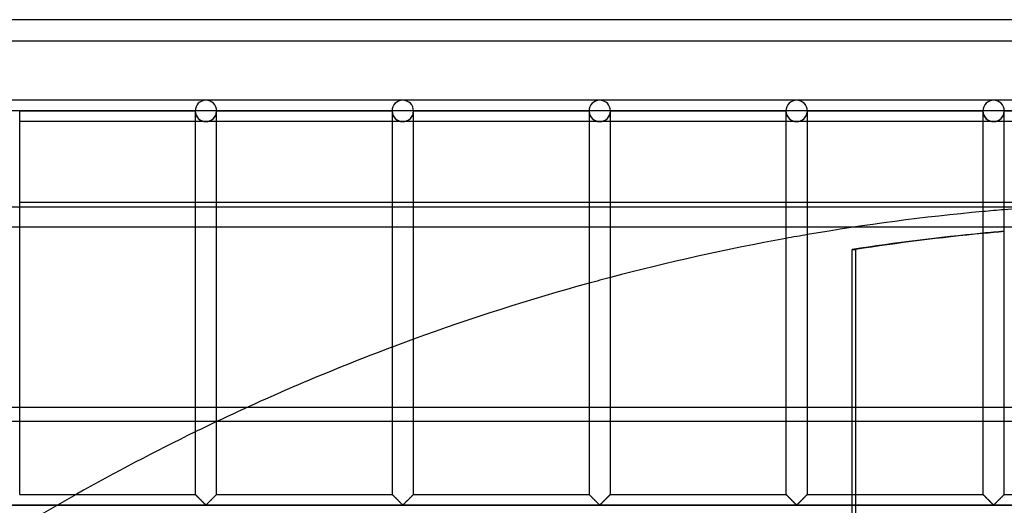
# Model space of a CAD drawing. Header units: millimetres. Extents: x -572 to 572, y -572 to 572.
# Tile 35 of 59: x -273 to -43, y 459 to 572. Entities that reach past the tile are written whole.
import ezdxf

# ---------------------------------------------------------------- set-up
doc = ezdxf.new("R2010")
doc.units = ezdxf.units.MM
doc.layers.add('MAIN-1', color=7, linetype='Continuous')
doc.layers.add('MAIN-2', color=7, linetype='Continuous')

msp = doc.modelspace()

# ---------------------------------------------------------------- linework, layer by layer
at = {"layer": 'MAIN-1'}
for p, q in [((572.5, 572.5), (-572.5, 572.5)), ((-229.69, 553.75), (-275.63, 553.75)), ((-183.75, 553.75), (-229.69, 553.75)), ((-137.81, 553.75), (-183.75, 553.75)), ((-91.88, 553.75), (-137.81, 553.75)), ((-45.94, 553.75), (-91.88, 553.75)), ((0, 553.75), (-45.94, 553.75)), ((-273.13, 551.25), (-275.63, 551.25)), ((-273.13, 461.88), (-273.13, 551.25)), ((-273.13, 551.25), (-232.19, 551.25)), ((-232.19, 551.25), (-232.19, 461.88)), ((-229.69, 551.25), (-232.19, 551.25)), ((-227.19, 551.25), (-229.69, 551.25)), ((-227.19, 461.88), (-227.19, 551.25)), ((-227.19, 551.25), (-186.25, 551.25)), ((-186.25, 551.25), (-186.25, 461.88)), ((-183.75, 551.25), (-186.25, 551.25)), ((-181.25, 551.25), (-183.75, 551.25)), ((-181.25, 461.88), (-181.25, 551.25)), ((-181.25, 551.25), (-140.31, 551.25)), ((-140.31, 551.25), (-140.31, 461.88)), ((-137.81, 551.25), (-140.31, 551.25)), ((-135.31, 551.25), (-137.81, 551.25)), ((-135.31, 461.88), (-135.31, 551.25)), ((-135.31, 551.25), (-94.37, 551.25)), ((-94.37, 551.25), (-94.37, 461.88)), ((-91.88, 551.25), (-94.37, 551.25)), ((-89.38, 551.25), (-91.88, 551.25)), ((-89.38, 461.88), (-89.38, 551.25)), ((-89.38, 551.25), (-48.44, 551.25)), ((-48.44, 551.25), (-48.44, 461.88)), ((-45.94, 551.25), (-48.44, 551.25)), ((-43.44, 551.25), (-45.94, 551.25)), ((-43.44, 461.88), (-43.44, 551.25)), ((-43.44, 551.25), (-2.5, 551.25)), ((-232.19, 548.75), (-273.13, 548.75)), ((-186.25, 548.75), (-227.19, 548.75)), ((-140.31, 548.75), (-181.25, 548.75)), ((-94.37, 548.75), (-135.31, 548.75)), ((-48.44, 548.75), (-89.38, 548.75)), ((-2.5, 548.75), (-43.44, 548.75)), ((-273.13, 530), (-232.19, 530)), ((-227.19, 530), (-186.25, 530)), ((-181.25, 530), (-140.31, 530)), ((-135.31, 530), (-94.37, 530)), ((-89.38, 530), (-48.44, 530)), ((-43.44, 530), (-2.5, 530)), ((-48.44, 524.17), (-78.41, 524.17)), ((-29.58, 524.17), (-43.44, 524.17)), ((-78.91, 518.95), (-78.13, 518.95)), ((-78.91, 461.88), (-78.91, 518.95)), ((-78.13, 518.95), (-78.13, 461.88)), ((-227.02, 478.92), (-186.25, 478.92)), ((-181.25, 478.92), (-140.31, 478.92)), ((-135.31, 478.92), (-94.37, 478.92)), ((-89.38, 478.92), (-78.91, 478.92)), ((-273.13, 461.88), (-232.19, 461.88)), ((-232.18, 461.87), (-232.19, 461.88)), ((-232.17, 461.85), (-232.18, 461.87)), ((-232.18, 461.87), (-232.18, 461.87)), ((-232.15, 461.84), (-232.17, 461.85)), ((-232.13, 461.82), (-232.15, 461.84)), ((-232.11, 461.79), (-232.13, 461.82)), ((-232.08, 461.77), (-232.11, 461.79)), ((-232.04, 461.73), (-232.08, 461.77)), ((-232.01, 461.7), (-232.04, 461.73)), ((-231.97, 461.66), (-232.01, 461.7)), ((-227.36, 461.71), (-227.43, 461.64)), ((-227.3, 461.77), (-227.36, 461.71)), ((-227.25, 461.81), (-227.3, 461.77)), ((-227.22, 461.85), (-227.25, 461.81)), ((-227.2, 461.87), (-227.22, 461.85)), ((-227.19, 461.88), (-227.2, 461.87)), ((-227.19, 461.88), (-186.25, 461.88)), ((-186.25, 461.87), (-186.25, 461.88)), ((-186.24, 461.87), (-186.25, 461.87)), ((-186.23, 461.85), (-186.24, 461.87)), ((-186.21, 461.84), (-186.23, 461.85)), ((-186.19, 461.82), (-186.21, 461.84)), ((-186.17, 461.79), (-186.19, 461.82)), ((-186.14, 461.77), (-186.17, 461.79)), ((-186.11, 461.73), (-186.14, 461.77)), ((-186.07, 461.7), (-186.11, 461.73)), ((-186.03, 461.66), (-186.07, 461.7)), ((-181.42, 461.71), (-181.49, 461.64)), ((-181.36, 461.77), (-181.42, 461.71)), ((-181.31, 461.81), (-181.36, 461.77)), ((-181.28, 461.85), (-181.31, 461.81)), ((-181.26, 461.87), (-181.28, 461.85)), ((-181.25, 461.88), (-181.26, 461.87)), ((-181.25, 461.88), (-140.31, 461.88)), ((-140.31, 461.87), (-140.31, 461.88)), ((-140.3, 461.87), (-140.31, 461.87)), ((-140.29, 461.85), (-140.3, 461.87)), ((-140.28, 461.84), (-140.29, 461.85)), ((-140.25, 461.82), (-140.28, 461.84)), ((-140.23, 461.79), (-140.25, 461.82)), ((-140.2, 461.77), (-140.23, 461.79)), ((-140.17, 461.73), (-140.2, 461.77)), ((-140.13, 461.7), (-140.17, 461.73)), ((-140.09, 461.66), (-140.13, 461.7)), ((-135.48, 461.71), (-135.55, 461.64)), ((-135.42, 461.77), (-135.48, 461.71)), ((-135.38, 461.81), (-135.42, 461.77)), ((-135.34, 461.85), (-135.38, 461.81)), ((-135.32, 461.87), (-135.34, 461.85)), ((-135.31, 461.88), (-135.32, 461.87)), ((-135.31, 461.88), (-94.37, 461.88)), ((-94.37, 461.87), (-94.37, 461.88)), ((-94.36, 461.87), (-94.37, 461.87)), ((-94.35, 461.85), (-94.36, 461.87)), ((-94.34, 461.84), (-94.35, 461.85)), ((-94.32, 461.82), (-94.34, 461.84)), ((-94.29, 461.79), (-94.32, 461.82)), ((-94.26, 461.77), (-94.29, 461.79)), ((-94.23, 461.73), (-94.26, 461.77)), ((-94.19, 461.7), (-94.23, 461.73)), ((-94.15, 461.66), (-94.19, 461.7)), ((-89.54, 461.71), (-89.61, 461.64)), ((-89.48, 461.77), (-89.54, 461.71)), ((-89.44, 461.81), (-89.48, 461.77)), ((-89.4, 461.85), (-89.44, 461.81)), ((-89.38, 461.87), (-89.4, 461.85)), ((-89.38, 461.88), (-89.38, 461.87)), ((-89.38, 461.88), (-48.44, 461.88)), ((-48.43, 461.87), (-48.44, 461.88)), ((-48.42, 461.85), (-48.43, 461.87)), ((-48.43, 461.87), (-48.43, 461.87)), ((-48.4, 461.84), (-48.42, 461.85)), ((-48.38, 461.82), (-48.4, 461.84)), ((-48.36, 461.79), (-48.38, 461.82)), ((-48.33, 461.77), (-48.36, 461.79)), ((-48.29, 461.73), (-48.33, 461.77)), ((-48.26, 461.7), (-48.29, 461.73)), ((-48.22, 461.66), (-48.26, 461.7)), ((-43.61, 461.71), (-43.68, 461.64)), ((-43.55, 461.77), (-43.61, 461.71)), ((-43.5, 461.81), (-43.55, 461.77)), ((-43.47, 461.85), (-43.5, 461.81)), ((-43.45, 461.87), (-43.47, 461.85)), ((-43.44, 461.88), (-43.45, 461.87)), ((-43.44, 461.88), (-2.5, 461.88)), ((-231.92, 461.61), (-231.97, 461.66)), ((-231.88, 461.56), (-231.92, 461.61)), ((-231.83, 461.51), (-231.88, 461.56)), ((-231.77, 461.46), (-231.83, 461.51)), ((-231.72, 461.41), (-231.77, 461.46)), ((-231.66, 461.35), (-231.72, 461.41)), ((-231.6, 461.29), (-231.66, 461.35)), ((-231.54, 461.23), (-231.6, 461.29)), ((-231.48, 461.17), (-231.54, 461.23)), ((-231.42, 461.11), (-231.48, 461.17)), ((-231.36, 461.05), (-231.42, 461.11)), ((-231.29, 460.98), (-231.36, 461.05)), ((-231.23, 460.92), (-231.29, 460.98)), ((-231.16, 460.85), (-231.23, 460.92)), ((-231.09, 460.78), (-231.16, 460.85)), ((-231.03, 460.72), (-231.09, 460.78)), ((-230.96, 460.65), (-231.03, 460.72)), ((-230.89, 460.58), (-230.96, 460.65)), ((-230.82, 460.51), (-230.89, 460.58)), ((-230.75, 460.44), (-230.82, 460.51)), ((-230.68, 460.37), (-230.75, 460.44)), ((-230.61, 460.3), (-230.68, 460.37)), ((-230.55, 460.24), (-230.61, 460.3)), ((-230.48, 460.17), (-230.55, 460.24)), ((-230.41, 460.1), (-230.48, 460.17)), ((-230.35, 460.04), (-230.41, 460.1)), ((-230.28, 459.97), (-230.35, 460.04)), ((-230.22, 459.91), (-230.28, 459.97)), ((-230.16, 459.85), (-230.22, 459.91)), ((-230.09, 459.79), (-230.16, 459.85)), ((-230.04, 459.73), (-230.09, 459.79)), ((-229.98, 459.67), (-230.04, 459.73)), ((-229.92, 459.62), (-229.98, 459.67)), ((-229.87, 459.57), (-229.92, 459.62)), ((-229.82, 459.52), (-229.87, 459.57)), ((-229.76, 459.48), (-229.82, 459.52)), ((-229.69, 459.45), (-229.76, 459.48)), ((-229.57, 459.51), (-229.69, 459.45)), ((-229.48, 459.59), (-229.57, 459.51)), ((-229.38, 459.69), (-229.48, 459.59)), ((-229.28, 459.79), (-229.38, 459.69)), ((-229.18, 459.89), (-229.28, 459.79)), ((-229.06, 460), (-229.18, 459.89)), ((-228.95, 460.12), (-229.06, 460)), ((-228.83, 460.23), (-228.95, 460.12)), ((-228.72, 460.35), (-228.83, 460.23)), ((-228.6, 460.47), (-228.72, 460.35)), ((-228.48, 460.59), (-228.6, 460.47)), ((-228.36, 460.71), (-228.48, 460.59)), ((-228.24, 460.83), (-228.36, 460.71)), ((-228.12, 460.94), (-228.24, 460.83)), ((-228.01, 461.05), (-228.12, 460.94)), ((-227.9, 461.16), (-228.01, 461.05)), ((-227.8, 461.27), (-227.9, 461.16)), ((-227.69, 461.37), (-227.8, 461.27)), ((-227.6, 461.47), (-227.69, 461.37)), ((-227.51, 461.56), (-227.6, 461.47)), ((-227.43, 461.64), (-227.51, 461.56)), ((-185.99, 461.61), (-186.03, 461.66)), ((-185.94, 461.56), (-185.99, 461.61)), ((-185.89, 461.51), (-185.94, 461.56)), ((-185.84, 461.46), (-185.89, 461.51)), ((-185.78, 461.41), (-185.84, 461.46)), ((-185.72, 461.35), (-185.78, 461.41)), ((-185.67, 461.29), (-185.72, 461.35)), ((-185.61, 461.23), (-185.67, 461.29)), ((-185.55, 461.17), (-185.61, 461.23)), ((-185.48, 461.11), (-185.55, 461.17)), ((-185.42, 461.05), (-185.48, 461.11)), ((-185.36, 460.98), (-185.42, 461.05)), ((-185.29, 460.92), (-185.36, 460.98)), ((-185.22, 460.85), (-185.29, 460.92)), ((-185.16, 460.78), (-185.22, 460.85)), ((-185.09, 460.72), (-185.16, 460.78)), ((-185.02, 460.65), (-185.09, 460.72)), ((-184.95, 460.58), (-185.02, 460.65)), ((-184.88, 460.51), (-184.95, 460.58)), ((-184.81, 460.44), (-184.88, 460.51)), ((-184.74, 460.37), (-184.81, 460.44)), ((-184.68, 460.3), (-184.74, 460.37)), ((-184.61, 460.24), (-184.68, 460.3)), ((-184.54, 460.17), (-184.61, 460.24)), ((-184.48, 460.1), (-184.54, 460.17)), ((-184.41, 460.04), (-184.48, 460.1)), ((-184.34, 459.97), (-184.41, 460.04)), ((-184.28, 459.91), (-184.34, 459.97)), ((-184.22, 459.85), (-184.28, 459.91)), ((-184.16, 459.79), (-184.22, 459.85)), ((-184.1, 459.73), (-184.16, 459.79)), ((-184.04, 459.67), (-184.1, 459.73)), ((-183.98, 459.62), (-184.04, 459.67)), ((-183.93, 459.57), (-183.98, 459.62)), ((-183.88, 459.52), (-183.93, 459.57)), ((-183.82, 459.48), (-183.88, 459.52)), ((-183.75, 459.45), (-183.82, 459.48)), ((-183.64, 459.51), (-183.75, 459.45)), ((-183.54, 459.59), (-183.64, 459.51)), ((-183.45, 459.69), (-183.54, 459.59)), ((-183.35, 459.79), (-183.45, 459.69)), ((-183.24, 459.89), (-183.35, 459.79)), ((-183.13, 460), (-183.24, 459.89)), ((-183.01, 460.12), (-183.13, 460)), ((-182.9, 460.23), (-183.01, 460.12)), ((-182.78, 460.35), (-182.9, 460.23)), ((-182.66, 460.47), (-182.78, 460.35)), ((-182.54, 460.59), (-182.66, 460.47)), ((-182.42, 460.71), (-182.54, 460.59)), ((-182.3, 460.83), (-182.42, 460.71)), ((-182.18, 460.94), (-182.3, 460.83)), ((-182.07, 461.05), (-182.18, 460.94)), ((-181.96, 461.16), (-182.07, 461.05)), ((-181.86, 461.27), (-181.96, 461.16)), ((-181.76, 461.37), (-181.86, 461.27)), ((-181.66, 461.47), (-181.76, 461.37)), ((-181.57, 461.56), (-181.66, 461.47)), ((-181.49, 461.64), (-181.57, 461.56)), ((-140.05, 461.61), (-140.09, 461.66)), ((-140, 461.56), (-140.05, 461.61)), ((-139.95, 461.51), (-140, 461.56)), ((-139.9, 461.46), (-139.95, 461.51)), ((-139.84, 461.41), (-139.9, 461.46)), ((-139.79, 461.35), (-139.84, 461.41)), ((-139.73, 461.29), (-139.79, 461.35)), ((-139.67, 461.23), (-139.73, 461.29)), ((-139.61, 461.17), (-139.67, 461.23)), ((-139.55, 461.11), (-139.61, 461.17)), ((-139.48, 461.05), (-139.55, 461.11)), ((-139.42, 460.98), (-139.48, 461.05)), ((-139.35, 460.92), (-139.42, 460.98)), ((-139.29, 460.85), (-139.35, 460.92)), ((-139.22, 460.78), (-139.29, 460.85)), ((-139.15, 460.72), (-139.22, 460.78)), ((-139.08, 460.65), (-139.15, 460.72)), ((-139.01, 460.58), (-139.08, 460.65)), ((-138.94, 460.51), (-139.01, 460.58)), ((-138.88, 460.44), (-138.94, 460.51)), ((-138.81, 460.37), (-138.88, 460.44)), ((-138.74, 460.3), (-138.81, 460.37)), ((-138.67, 460.24), (-138.74, 460.3)), ((-138.6, 460.17), (-138.67, 460.24)), ((-138.54, 460.1), (-138.6, 460.17)), ((-138.47, 460.04), (-138.54, 460.1)), ((-138.41, 459.97), (-138.47, 460.04)), ((-138.34, 459.91), (-138.41, 459.97)), ((-138.28, 459.85), (-138.34, 459.91)), ((-138.22, 459.79), (-138.28, 459.85)), ((-138.16, 459.73), (-138.22, 459.79)), ((-138.1, 459.67), (-138.16, 459.73)), ((-138.05, 459.62), (-138.1, 459.67)), ((-137.99, 459.57), (-138.05, 459.62)), ((-137.94, 459.52), (-137.99, 459.57)), ((-137.89, 459.48), (-137.94, 459.52)), ((-137.81, 459.45), (-137.89, 459.48)), ((-137.7, 459.51), (-137.81, 459.45)), ((-137.61, 459.59), (-137.7, 459.51)), ((-137.51, 459.69), (-137.61, 459.59)), ((-137.41, 459.79), (-137.51, 459.69)), ((-137.3, 459.89), (-137.41, 459.79)), ((-137.19, 460), (-137.3, 459.89)), ((-137.08, 460.12), (-137.19, 460)), ((-136.96, 460.23), (-137.08, 460.12)), ((-136.84, 460.35), (-136.96, 460.23)), ((-136.72, 460.47), (-136.84, 460.35)), ((-136.6, 460.59), (-136.72, 460.47)), ((-136.48, 460.71), (-136.6, 460.59)), ((-136.36, 460.83), (-136.48, 460.71)), ((-136.25, 460.94), (-136.36, 460.83)), ((-136.13, 461.05), (-136.25, 460.94)), ((-136.03, 461.16), (-136.13, 461.05)), ((-135.92, 461.27), (-136.03, 461.16)), ((-135.82, 461.37), (-135.92, 461.27)), ((-135.72, 461.47), (-135.82, 461.37)), ((-135.63, 461.56), (-135.72, 461.47)), ((-135.55, 461.64), (-135.63, 461.56)), ((-94.11, 461.61), (-94.15, 461.66)), ((-94.06, 461.56), (-94.11, 461.61)), ((-94.01, 461.51), (-94.06, 461.56)), ((-93.96, 461.46), (-94.01, 461.51)), ((-93.91, 461.41), (-93.96, 461.46)), ((-93.85, 461.35), (-93.91, 461.41)), ((-93.79, 461.29), (-93.85, 461.35)), ((-93.73, 461.23), (-93.79, 461.29)), ((-93.67, 461.17), (-93.73, 461.23)), ((-93.61, 461.11), (-93.67, 461.17)), ((-93.55, 461.05), (-93.61, 461.11)), ((-93.48, 460.98), (-93.55, 461.05)), ((-93.42, 460.92), (-93.48, 460.98)), ((-93.35, 460.85), (-93.42, 460.92)), ((-93.28, 460.78), (-93.35, 460.85)), ((-93.21, 460.72), (-93.28, 460.78)), ((-93.15, 460.65), (-93.21, 460.72)), ((-93.08, 460.58), (-93.15, 460.65)), ((-93.01, 460.51), (-93.08, 460.58)), ((-92.94, 460.44), (-93.01, 460.51)), ((-92.87, 460.37), (-92.94, 460.44)), ((-92.8, 460.3), (-92.87, 460.37)), ((-92.73, 460.24), (-92.8, 460.3)), ((-92.67, 460.17), (-92.73, 460.24)), ((-92.6, 460.1), (-92.67, 460.17)), ((-92.53, 460.04), (-92.6, 460.1)), ((-92.47, 459.97), (-92.53, 460.04)), ((-92.41, 459.91), (-92.47, 459.97)), ((-92.34, 459.85), (-92.41, 459.91)), ((-92.28, 459.79), (-92.34, 459.85)), ((-92.22, 459.73), (-92.28, 459.79)), ((-92.17, 459.67), (-92.22, 459.73)), ((-92.11, 459.62), (-92.17, 459.67)), ((-92.06, 459.57), (-92.11, 459.62)), ((-92, 459.52), (-92.06, 459.57)), ((-91.95, 459.48), (-92, 459.52)), ((-91.88, 459.45), (-91.95, 459.48)), ((-91.76, 459.51), (-91.88, 459.45)), ((-91.67, 459.59), (-91.76, 459.51)), ((-91.57, 459.69), (-91.67, 459.59)), ((-91.47, 459.79), (-91.57, 459.69)), ((-91.36, 459.89), (-91.47, 459.79)), ((-91.25, 460), (-91.36, 459.89)), ((-91.14, 460.12), (-91.25, 460)), ((-91.02, 460.23), (-91.14, 460.12)), ((-90.9, 460.35), (-91.02, 460.23)), ((-90.78, 460.47), (-90.9, 460.35)), ((-90.66, 460.59), (-90.78, 460.47)), ((-90.54, 460.71), (-90.66, 460.59)), ((-90.43, 460.83), (-90.54, 460.71)), ((-90.31, 460.94), (-90.43, 460.83)), ((-90.2, 461.05), (-90.31, 460.94)), ((-90.09, 461.16), (-90.2, 461.05)), ((-89.98, 461.27), (-90.09, 461.16)), ((-89.88, 461.37), (-89.98, 461.27)), ((-89.78, 461.47), (-89.88, 461.37)), ((-89.7, 461.56), (-89.78, 461.47)), ((-89.61, 461.64), (-89.7, 461.56)), ((-48.17, 461.61), (-48.22, 461.66)), ((-48.13, 461.56), (-48.17, 461.61)), ((-48.08, 461.51), (-48.13, 461.56)), ((-48.02, 461.46), (-48.08, 461.51)), ((-47.97, 461.41), (-48.02, 461.46)), ((-47.91, 461.35), (-47.97, 461.41)), ((-47.85, 461.29), (-47.91, 461.35)), ((-47.79, 461.23), (-47.85, 461.29)), ((-47.73, 461.17), (-47.79, 461.23)), ((-47.67, 461.11), (-47.73, 461.17)), ((-47.61, 461.05), (-47.67, 461.11)), ((-47.54, 460.98), (-47.61, 461.05)), ((-47.48, 460.92), (-47.54, 460.98)), ((-47.41, 460.85), (-47.48, 460.92)), ((-47.34, 460.78), (-47.41, 460.85)), ((-47.28, 460.72), (-47.34, 460.78)), ((-47.21, 460.65), (-47.28, 460.72)), ((-47.14, 460.58), (-47.21, 460.65)), ((-47.07, 460.51), (-47.14, 460.58)), ((-47, 460.44), (-47.07, 460.51)), ((-46.93, 460.37), (-47, 460.44)), ((-46.86, 460.3), (-46.93, 460.37)), ((-46.8, 460.24), (-46.86, 460.3)), ((-46.73, 460.17), (-46.8, 460.24)), ((-46.66, 460.1), (-46.73, 460.17)), ((-46.6, 460.04), (-46.66, 460.1)), ((-46.53, 459.97), (-46.6, 460.04)), ((-46.47, 459.91), (-46.53, 459.97)), ((-46.41, 459.85), (-46.47, 459.91)), ((-46.34, 459.79), (-46.41, 459.85)), ((-46.29, 459.73), (-46.34, 459.79)), ((-46.23, 459.67), (-46.29, 459.73)), ((-46.17, 459.62), (-46.23, 459.67)), ((-46.12, 459.57), (-46.17, 459.62)), ((-46.07, 459.52), (-46.12, 459.57)), ((-46.01, 459.48), (-46.07, 459.52)), ((-45.94, 459.45), (-46.01, 459.48)), ((-45.82, 459.51), (-45.94, 459.45)), ((-45.73, 459.59), (-45.82, 459.51)), ((-45.63, 459.69), (-45.73, 459.59)), ((-45.53, 459.79), (-45.63, 459.69)), ((-45.43, 459.89), (-45.53, 459.79)), ((-45.31, 460), (-45.43, 459.89)), ((-45.2, 460.12), (-45.31, 460)), ((-45.08, 460.23), (-45.2, 460.12)), ((-44.97, 460.35), (-45.08, 460.23)), ((-44.85, 460.47), (-44.97, 460.35)), ((-44.73, 460.59), (-44.85, 460.47)), ((-44.61, 460.71), (-44.73, 460.59)), ((-44.49, 460.83), (-44.61, 460.71)), ((-44.37, 460.94), (-44.49, 460.83)), ((-44.26, 461.05), (-44.37, 460.94)), ((-44.15, 461.16), (-44.26, 461.05)), ((-44.05, 461.27), (-44.15, 461.16)), ((-43.94, 461.37), (-44.05, 461.27)), ((-43.85, 461.47), (-43.94, 461.37)), ((-43.76, 461.56), (-43.85, 461.47)), ((-43.68, 461.64), (-43.76, 461.56)), ((551.25, 459.38), (-551.25, 459.38))]:
    msp.add_line(p, q, dxfattribs=at)
for centre, radius, start, end in [((-229.69, 551.25), 2.5, 0, 180), ((-183.75, 551.25), 2.5, 0, 180), ((-137.81, 551.25), 2.5, 0, 180), ((-91.88, 551.25), 2.5, 0, 180), ((-45.94, 551.25), 2.5, 0, 180), ((0, 0), 530, 90.2701, 94.7012), ((0, 0), 530, 95.2436, 99.7084), ((0, 0), 530, 100.257, 104.7919), ((0, 0), 530, 105.3514, 109.9978), ((0, 0), 530, 110.5737, 115.3824), ((0, 0), 530, 115.982, 119.371)]:
    msp.add_arc(centre, radius, start, end, dxfattribs=at)
for centre, major_axis, start_param, end_param in [((-0.39, 0), (0, -525), -3.048804, -2.989579), ((0.39, 0), (0, 525), 0.094304, 0.152013)]:
    msp.add_ellipse(centre, major_axis=major_axis, ratio=0.987688, start_param=start_param, end_param=end_param, dxfattribs=at)
at = {"layer": 'MAIN-2'}
for p, q in [((567.5, 567.5), (-567.5, 567.5)), ((-273.13, 551.25), (-273.13, 551.25)), ((-273.13, 551.25), (-273.13, 551.25)), ((-273.13, 551.25), (-232.19, 551.25)), ((-232.19, 551.25), (-273.13, 551.25)), ((-273.13, 551.25), (-273.13, 551.25)), ((-232.19, 551.25), (-273.13, 551.25)), ((-232.19, 551.25), (-232.19, 551.25)), ((-232.19, 551.25), (-232.19, 551.25)), ((-232.19, 551.25), (-232.19, 551.25)), ((-227.19, 551.25), (-227.19, 551.25)), ((-227.19, 551.25), (-227.19, 551.25)), ((-227.19, 551.25), (-186.25, 551.25)), ((-186.25, 551.25), (-227.19, 551.25)), ((-227.19, 551.25), (-227.19, 551.25)), ((-186.25, 551.25), (-227.19, 551.25)), ((-186.25, 551.25), (-186.25, 551.25)), ((-186.25, 551.25), (-186.25, 551.25)), ((-186.25, 551.25), (-186.25, 551.25)), ((-181.25, 551.25), (-181.25, 551.25)), ((-181.25, 551.25), (-181.25, 551.25)), ((-181.25, 551.25), (-140.31, 551.25)), ((-140.31, 551.25), (-181.25, 551.25)), ((-181.25, 551.25), (-181.25, 551.25)), ((-140.31, 551.25), (-181.25, 551.25)), ((-140.31, 551.25), (-140.31, 551.25)), ((-140.31, 551.25), (-140.31, 551.25)), ((-140.31, 551.25), (-140.31, 551.25)), ((-135.31, 551.25), (-135.31, 551.25)), ((-135.31, 551.25), (-135.31, 551.25)), ((-135.31, 551.25), (-94.37, 551.25)), ((-94.37, 551.25), (-135.31, 551.25)), ((-135.31, 551.25), (-135.31, 551.25)), ((-94.37, 551.25), (-135.31, 551.25)), ((-94.37, 551.25), (-94.37, 551.25)), ((-94.37, 551.25), (-94.37, 551.25)), ((-94.37, 551.25), (-94.37, 551.25)), ((-89.38, 551.25), (-89.38, 551.25)), ((-89.38, 551.25), (-89.38, 551.25)), ((-89.38, 551.25), (-48.44, 551.25)), ((-48.44, 551.25), (-89.38, 551.25)), ((-89.38, 551.25), (-89.38, 551.25)), ((-48.44, 551.25), (-89.38, 551.25)), ((-48.44, 551.25), (-48.44, 551.25)), ((-48.44, 551.25), (-48.44, 551.25)), ((-48.44, 551.25), (-48.44, 551.25)), ((-43.44, 551.25), (-43.44, 551.25)), ((-43.44, 551.25), (-43.44, 551.25)), ((-43.44, 551.25), (-2.5, 551.25)), ((-2.5, 551.25), (-43.44, 551.25)), ((-43.44, 551.25), (-43.44, 551.25)), ((-2.5, 551.25), (-43.44, 551.25)), ((-229.69, 548.75), (-232.19, 548.75)), ((-227.19, 548.75), (-229.69, 548.75)), ((-183.75, 548.75), (-186.25, 548.75)), ((-181.25, 548.75), (-183.75, 548.75)), ((-137.81, 548.75), (-140.31, 548.75)), ((-135.31, 548.75), (-137.81, 548.75)), ((-91.88, 548.75), (-94.37, 548.75)), ((-89.38, 548.75), (-91.88, 548.75)), ((-45.94, 548.75), (-48.44, 548.75)), ((-43.44, 548.75), (-45.94, 548.75)), ((-389.42, 528.92), (-33.77, 528.92)), ((-232.19, 530), (-227.19, 530)), ((-186.25, 530), (-181.25, 530)), ((-140.31, 530), (-135.31, 530)), ((-94.37, 530), (-89.38, 530)), ((-48.44, 530), (-43.44, 530)), ((-78.41, 524.17), (-389.42, 524.17)), ((-43.44, 524.17), (-48.44, 524.17)), ((527.5, 482.13), (-527.5, 482.13)), ((-389.42, 478.92), (-227.02, 478.92)), ((-186.25, 478.92), (-181.25, 478.92)), ((-140.31, 478.92), (-135.31, 478.92)), ((-94.37, 478.92), (-89.38, 478.92)), ((-78.91, 478.92), (78.91, 478.92)), ((-232.19, 461.88), (-232.18, 461.87)), ((-232.18, 461.87), (-232.17, 461.86)), ((-232.17, 461.86), (-232.15, 461.83)), ((-232.15, 461.83), (-232.12, 461.8)), ((-232.12, 461.8), (-232.08, 461.76)), ((-232.08, 461.76), (-232.03, 461.72)), ((-232.03, 461.72), (-231.97, 461.66)), ((-227.4, 461.66), (-227.35, 461.72)), ((-227.35, 461.72), (-227.3, 461.76)), ((-227.3, 461.76), (-227.26, 461.8)), ((-227.26, 461.8), (-227.23, 461.83)), ((-227.23, 461.83), (-227.21, 461.86)), ((-227.21, 461.86), (-227.19, 461.87)), ((-227.19, 461.87), (-227.19, 461.88)), ((-186.25, 461.88), (-186.24, 461.87)), ((-186.24, 461.87), (-186.23, 461.86)), ((-186.23, 461.86), (-186.21, 461.83)), ((-186.21, 461.83), (-186.18, 461.8)), ((-186.18, 461.8), (-186.14, 461.76)), ((-186.14, 461.76), (-186.09, 461.72)), ((-186.09, 461.72), (-186.04, 461.66)), ((-181.46, 461.66), (-181.41, 461.72)), ((-181.41, 461.72), (-181.36, 461.76)), ((-181.36, 461.76), (-181.32, 461.8)), ((-181.32, 461.8), (-181.29, 461.83)), ((-181.29, 461.83), (-181.27, 461.86)), ((-181.27, 461.86), (-181.26, 461.87)), ((-181.26, 461.87), (-181.25, 461.88)), ((-140.31, 461.88), (-140.31, 461.87)), ((-140.31, 461.87), (-140.29, 461.86)), ((-140.29, 461.86), (-140.27, 461.83)), ((-140.27, 461.83), (-140.24, 461.8)), ((-140.24, 461.8), (-140.2, 461.76)), ((-140.2, 461.76), (-140.15, 461.72)), ((-140.15, 461.72), (-140.1, 461.66)), ((-135.53, 461.66), (-135.47, 461.72)), ((-135.47, 461.72), (-135.42, 461.76)), ((-135.42, 461.76), (-135.38, 461.8)), ((-135.38, 461.8), (-135.35, 461.83)), ((-135.35, 461.83), (-135.33, 461.86)), ((-135.33, 461.86), (-135.32, 461.87)), ((-135.32, 461.87), (-135.31, 461.88)), ((-94.37, 461.88), (-94.37, 461.87)), ((-94.37, 461.87), (-94.36, 461.86)), ((-94.36, 461.86), (-94.33, 461.83)), ((-94.33, 461.83), (-94.3, 461.8)), ((-94.3, 461.8), (-94.26, 461.76)), ((-94.26, 461.76), (-94.22, 461.72)), ((-94.22, 461.72), (-94.16, 461.66)), ((-89.59, 461.66), (-89.53, 461.72)), ((-89.53, 461.72), (-89.49, 461.76)), ((-89.49, 461.76), (-89.45, 461.8)), ((-89.45, 461.8), (-89.42, 461.83)), ((-89.42, 461.83), (-89.39, 461.86)), ((-89.39, 461.86), (-89.38, 461.87)), ((-89.38, 461.87), (-89.38, 461.88)), ((-78.91, 456.87), (-78.91, 461.88)), ((-78.13, 461.88), (-78.13, 456.87)), ((-48.44, 461.88), (-48.43, 461.87)), ((-48.43, 461.87), (-48.42, 461.86)), ((-48.42, 461.86), (-48.4, 461.83)), ((-48.4, 461.83), (-48.37, 461.8)), ((-48.37, 461.8), (-48.33, 461.76)), ((-48.33, 461.76), (-48.28, 461.72)), ((-48.28, 461.72), (-48.22, 461.66)), ((-43.65, 461.66), (-43.6, 461.72)), ((-43.6, 461.72), (-43.55, 461.76)), ((-43.55, 461.76), (-43.51, 461.8)), ((-43.51, 461.8), (-43.48, 461.83)), ((-43.48, 461.83), (-43.46, 461.86)), ((-43.46, 461.86), (-43.44, 461.87)), ((-43.44, 461.87), (-43.44, 461.88)), ((-231.97, 461.66), (-231.91, 461.6)), ((-231.91, 461.6), (-231.85, 461.53)), ((-231.85, 461.53), (-231.77, 461.46)), ((-231.77, 461.46), (-231.69, 461.38)), ((-231.69, 461.38), (-231.61, 461.3)), ((-231.61, 461.3), (-231.53, 461.22)), ((-231.53, 461.22), (-231.44, 461.13)), ((-231.44, 461.13), (-231.36, 461.04)), ((-231.36, 461.04), (-231.27, 460.95)), ((-231.27, 460.95), (-231.17, 460.86)), ((-231.17, 460.86), (-231.08, 460.77)), ((-231.08, 460.77), (-230.98, 460.67)), ((-230.98, 460.67), (-230.88, 460.57)), ((-230.88, 460.57), (-230.79, 460.48)), ((-230.79, 460.48), (-230.69, 460.38)), ((-230.69, 460.38), (-230.6, 460.29)), ((-230.6, 460.29), (-230.5, 460.19)), ((-230.5, 460.19), (-230.41, 460.1)), ((-230.41, 460.1), (-230.32, 460.01)), ((-230.32, 460.01), (-230.23, 459.92)), ((-230.23, 459.92), (-230.14, 459.83)), ((-230.14, 459.83), (-230.05, 459.75)), ((-230.05, 459.75), (-229.97, 459.67)), ((-229.97, 459.67), (-229.9, 459.59)), ((-229.9, 459.59), (-229.82, 459.53)), ((-229.82, 459.53), (-229.74, 459.46)), ((-229.74, 459.46), (-229.63, 459.46)), ((-229.63, 459.46), (-229.55, 459.53)), ((-229.55, 459.53), (-229.48, 459.59)), ((-229.48, 459.59), (-229.4, 459.67)), ((-229.4, 459.67), (-229.32, 459.75)), ((-229.32, 459.75), (-229.24, 459.83)), ((-229.24, 459.83), (-229.15, 459.92)), ((-229.15, 459.92), (-229.06, 460.01)), ((-229.06, 460.01), (-228.97, 460.1)), ((-228.97, 460.1), (-228.87, 460.19)), ((-228.87, 460.19), (-228.78, 460.29)), ((-228.78, 460.29), (-228.68, 460.38)), ((-228.68, 460.38), (-228.59, 460.48)), ((-228.59, 460.48), (-228.49, 460.57)), ((-228.49, 460.57), (-228.39, 460.67)), ((-228.39, 460.67), (-228.3, 460.77)), ((-228.3, 460.77), (-228.2, 460.86)), ((-228.2, 460.86), (-228.11, 460.95)), ((-228.11, 460.95), (-228.02, 461.04)), ((-228.02, 461.04), (-227.93, 461.13)), ((-227.93, 461.13), (-227.85, 461.22)), ((-227.85, 461.22), (-227.76, 461.3)), ((-227.76, 461.3), (-227.68, 461.38)), ((-227.68, 461.38), (-227.6, 461.46)), ((-227.6, 461.46), (-227.53, 461.53)), ((-227.53, 461.53), (-227.46, 461.6)), ((-227.46, 461.6), (-227.4, 461.66)), ((-186.04, 461.66), (-185.98, 461.6)), ((-185.98, 461.6), (-185.91, 461.53)), ((-185.91, 461.53), (-185.83, 461.46)), ((-185.83, 461.46), (-185.76, 461.38)), ((-185.76, 461.38), (-185.68, 461.3)), ((-185.68, 461.3), (-185.59, 461.22)), ((-185.59, 461.22), (-185.51, 461.13)), ((-185.51, 461.13), (-185.42, 461.04)), ((-185.42, 461.04), (-185.33, 460.95)), ((-185.33, 460.95), (-185.23, 460.86)), ((-185.23, 460.86), (-185.14, 460.77)), ((-185.14, 460.77), (-185.04, 460.67)), ((-185.04, 460.67), (-184.95, 460.57)), ((-184.95, 460.57), (-184.85, 460.48)), ((-184.85, 460.48), (-184.75, 460.38)), ((-184.75, 460.38), (-184.66, 460.29)), ((-184.66, 460.29), (-184.56, 460.19)), ((-184.56, 460.19), (-184.47, 460.1)), ((-184.47, 460.1), (-184.38, 460.01)), ((-184.38, 460.01), (-184.29, 459.92)), ((-184.29, 459.92), (-184.2, 459.83)), ((-184.2, 459.83), (-184.12, 459.75)), ((-184.12, 459.75), (-184.04, 459.67)), ((-184.04, 459.67), (-183.96, 459.59)), ((-183.96, 459.59), (-183.88, 459.53)), ((-183.88, 459.53), (-183.81, 459.46)), ((-183.81, 459.46), (-183.69, 459.46)), ((-183.69, 459.46), (-183.62, 459.53)), ((-183.62, 459.53), (-183.54, 459.59)), ((-183.54, 459.59), (-183.46, 459.67)), ((-183.46, 459.67), (-183.38, 459.75)), ((-183.38, 459.75), (-183.3, 459.83)), ((-183.3, 459.83), (-183.21, 459.92)), ((-183.21, 459.92), (-183.12, 460.01)), ((-183.12, 460.01), (-183.03, 460.1)), ((-183.03, 460.1), (-182.94, 460.19)), ((-182.94, 460.19), (-182.84, 460.29)), ((-182.84, 460.29), (-182.75, 460.38)), ((-182.75, 460.38), (-182.65, 460.48)), ((-182.65, 460.48), (-182.55, 460.57)), ((-182.55, 460.57), (-182.46, 460.67)), ((-182.46, 460.67), (-182.36, 460.77)), ((-182.36, 460.77), (-182.27, 460.86)), ((-182.27, 460.86), (-182.17, 460.95)), ((-182.17, 460.95), (-182.08, 461.04)), ((-182.08, 461.04), (-181.99, 461.13)), ((-181.99, 461.13), (-181.91, 461.22)), ((-181.91, 461.22), (-181.82, 461.3)), ((-181.82, 461.3), (-181.74, 461.38)), ((-181.74, 461.38), (-181.67, 461.46)), ((-181.67, 461.46), (-181.59, 461.53)), ((-181.59, 461.53), (-181.52, 461.6)), ((-181.52, 461.6), (-181.46, 461.66)), ((-140.1, 461.66), (-140.04, 461.6)), ((-140.04, 461.6), (-139.97, 461.53)), ((-139.97, 461.53), (-139.9, 461.46)), ((-139.9, 461.46), (-139.82, 461.38)), ((-139.82, 461.38), (-139.74, 461.3)), ((-139.74, 461.3), (-139.65, 461.22)), ((-139.65, 461.22), (-139.57, 461.13)), ((-139.57, 461.13), (-139.48, 461.04)), ((-139.48, 461.04), (-139.39, 460.95)), ((-139.39, 460.95), (-139.3, 460.86)), ((-139.3, 460.86), (-139.2, 460.77)), ((-139.2, 460.77), (-139.11, 460.67)), ((-139.11, 460.67), (-139.01, 460.57)), ((-139.01, 460.57), (-138.91, 460.48)), ((-138.91, 460.48), (-138.82, 460.38)), ((-138.82, 460.38), (-138.72, 460.29)), ((-138.72, 460.29), (-138.63, 460.19)), ((-138.63, 460.19), (-138.53, 460.1)), ((-138.53, 460.1), (-138.44, 460.01)), ((-138.44, 460.01), (-138.35, 459.92)), ((-138.35, 459.92), (-138.26, 459.83)), ((-138.26, 459.83), (-138.18, 459.75)), ((-138.18, 459.75), (-138.1, 459.67)), ((-138.1, 459.67), (-138.02, 459.59)), ((-138.02, 459.59), (-137.95, 459.53)), ((-137.95, 459.53), (-137.87, 459.46)), ((-137.87, 459.46), (-137.76, 459.46)), ((-137.76, 459.46), (-137.68, 459.53)), ((-137.68, 459.53), (-137.6, 459.59)), ((-137.6, 459.59), (-137.53, 459.67)), ((-137.53, 459.67), (-137.45, 459.75)), ((-137.45, 459.75), (-137.36, 459.83)), ((-137.36, 459.83), (-137.27, 459.92)), ((-137.27, 459.92), (-137.18, 460.01)), ((-137.18, 460.01), (-137.09, 460.1)), ((-137.09, 460.1), (-137, 460.19)), ((-137, 460.19), (-136.9, 460.29)), ((-136.9, 460.29), (-136.81, 460.38)), ((-136.81, 460.38), (-136.71, 460.48)), ((-136.71, 460.48), (-136.62, 460.57)), ((-136.62, 460.57), (-136.52, 460.67)), ((-136.52, 460.67), (-136.42, 460.77)), ((-136.42, 460.77), (-136.33, 460.86)), ((-136.33, 460.86), (-136.23, 460.95)), ((-136.23, 460.95), (-136.14, 461.04)), ((-136.14, 461.04), (-136.06, 461.13)), ((-136.06, 461.13), (-135.97, 461.22)), ((-135.97, 461.22), (-135.89, 461.3)), ((-135.89, 461.3), (-135.81, 461.38)), ((-135.81, 461.38), (-135.73, 461.46)), ((-135.73, 461.46), (-135.65, 461.53)), ((-135.65, 461.53), (-135.59, 461.6)), ((-135.59, 461.6), (-135.53, 461.66)), ((-94.16, 461.66), (-94.1, 461.6)), ((-94.1, 461.6), (-94.03, 461.53)), ((-94.03, 461.53), (-93.96, 461.46)), ((-93.96, 461.46), (-93.88, 461.38)), ((-93.88, 461.38), (-93.8, 461.3)), ((-93.8, 461.3), (-93.72, 461.22)), ((-93.72, 461.22), (-93.63, 461.13)), ((-93.63, 461.13), (-93.54, 461.04)), ((-93.54, 461.04), (-93.45, 460.95)), ((-93.45, 460.95), (-93.36, 460.86)), ((-93.36, 460.86), (-93.26, 460.77)), ((-93.26, 460.77), (-93.17, 460.67)), ((-93.17, 460.67), (-93.07, 460.57)), ((-93.07, 460.57), (-92.98, 460.48)), ((-92.98, 460.48), (-92.88, 460.38)), ((-92.88, 460.38), (-92.78, 460.29)), ((-92.78, 460.29), (-92.69, 460.19)), ((-92.69, 460.19), (-92.6, 460.1)), ((-92.6, 460.1), (-92.5, 460.01)), ((-92.5, 460.01), (-92.41, 459.92)), ((-92.41, 459.92), (-92.33, 459.83)), ((-92.33, 459.83), (-92.24, 459.75)), ((-92.24, 459.75), (-92.16, 459.67)), ((-92.16, 459.67), (-92.08, 459.59)), ((-92.08, 459.59), (-92.01, 459.53)), ((-92.01, 459.53), (-91.93, 459.46)), ((-91.93, 459.46), (-91.82, 459.46)), ((-91.82, 459.46), (-91.74, 459.53)), ((-91.74, 459.53), (-91.67, 459.59)), ((-91.67, 459.59), (-91.59, 459.67)), ((-91.59, 459.67), (-91.51, 459.75)), ((-91.51, 459.75), (-91.42, 459.83)), ((-91.42, 459.83), (-91.34, 459.92)), ((-91.34, 459.92), (-91.25, 460.01)), ((-91.25, 460.01), (-91.15, 460.1)), ((-91.15, 460.1), (-91.06, 460.19)), ((-91.06, 460.19), (-90.97, 460.29)), ((-90.97, 460.29), (-90.87, 460.38)), ((-90.87, 460.38), (-90.77, 460.48)), ((-90.77, 460.48), (-90.68, 460.57)), ((-90.68, 460.57), (-90.58, 460.67)), ((-90.58, 460.67), (-90.49, 460.77)), ((-90.49, 460.77), (-90.39, 460.86)), ((-90.39, 460.86), (-90.3, 460.95)), ((-90.3, 460.95), (-90.21, 461.04)), ((-90.21, 461.04), (-90.12, 461.13)), ((-90.12, 461.13), (-90.03, 461.22)), ((-90.03, 461.22), (-89.95, 461.3)), ((-89.95, 461.3), (-89.87, 461.38)), ((-89.87, 461.38), (-89.79, 461.46)), ((-89.79, 461.46), (-89.72, 461.53)), ((-89.72, 461.53), (-89.65, 461.6)), ((-89.65, 461.6), (-89.59, 461.66)), ((-48.22, 461.66), (-48.16, 461.6)), ((-48.16, 461.6), (-48.1, 461.53)), ((-48.1, 461.53), (-48.02, 461.46)), ((-48.02, 461.46), (-47.94, 461.38)), ((-47.94, 461.38), (-47.86, 461.3)), ((-47.86, 461.3), (-47.78, 461.22)), ((-47.78, 461.22), (-47.69, 461.13)), ((-47.69, 461.13), (-47.61, 461.04)), ((-47.61, 461.04), (-47.52, 460.95)), ((-47.52, 460.95), (-47.42, 460.86)), ((-47.42, 460.86), (-47.33, 460.77)), ((-47.33, 460.77), (-47.23, 460.67)), ((-47.23, 460.67), (-47.13, 460.57)), ((-47.13, 460.57), (-47.04, 460.48)), ((-47.04, 460.48), (-46.94, 460.38)), ((-46.94, 460.38), (-46.85, 460.29)), ((-46.85, 460.29), (-46.75, 460.19)), ((-46.75, 460.19), (-46.66, 460.1)), ((-46.66, 460.1), (-46.57, 460.01)), ((-46.57, 460.01), (-46.48, 459.92)), ((-46.48, 459.92), (-46.39, 459.83)), ((-46.39, 459.83), (-46.3, 459.75)), ((-46.3, 459.75), (-46.22, 459.67)), ((-46.22, 459.67), (-46.15, 459.59)), ((-46.15, 459.59), (-46.07, 459.53)), ((-46.07, 459.53), (-45.99, 459.46)), ((-45.99, 459.46), (-45.88, 459.46)), ((-45.88, 459.46), (-45.8, 459.53)), ((-45.8, 459.53), (-45.73, 459.59)), ((-45.73, 459.59), (-45.65, 459.67)), ((-45.65, 459.67), (-45.57, 459.75)), ((-45.57, 459.75), (-45.49, 459.83)), ((-45.49, 459.83), (-45.4, 459.92)), ((-45.4, 459.92), (-45.31, 460.01)), ((-45.31, 460.01), (-45.22, 460.1)), ((-45.22, 460.1), (-45.12, 460.19)), ((-45.12, 460.19), (-45.03, 460.29)), ((-45.03, 460.29), (-44.93, 460.38)), ((-44.93, 460.38), (-44.84, 460.48)), ((-44.84, 460.48), (-44.74, 460.57)), ((-44.74, 460.57), (-44.64, 460.67)), ((-44.64, 460.67), (-44.55, 460.77)), ((-44.55, 460.77), (-44.45, 460.86)), ((-44.45, 460.86), (-44.36, 460.95)), ((-44.36, 460.95), (-44.27, 461.04)), ((-44.27, 461.04), (-44.18, 461.13)), ((-44.18, 461.13), (-44.1, 461.22)), ((-44.1, 461.22), (-44.01, 461.3)), ((-44.01, 461.3), (-43.93, 461.38)), ((-43.93, 461.38), (-43.85, 461.46)), ((-43.85, 461.46), (-43.78, 461.53)), ((-43.78, 461.53), (-43.71, 461.6)), ((-43.71, 461.6), (-43.65, 461.66)), ((-548.75, 459.38), (548.75, 459.38))]:
    msp.add_line(p, q, dxfattribs=at)
for start, end in [(94.7012, 95.2436), (99.7084, 100.257), (104.7919, 105.3514), (109.9978, 110.5737), (115.3824, 115.982), (119.371, 120.4549)]:
    msp.add_arc((0, 0), 530, start, end, dxfattribs=at)
for centre, major_axis, ratio, start_param, end_param in [((-229.69, 551.25), (0, -2.5), 1, 3.141593, 4.712389), ((-229.69, 551.25), (0, 2.5), 1, -1.570796, 0), ((-183.75, 551.25), (0, -2.5), 1, 3.141593, 4.712389), ((-183.75, 551.25), (0, 2.5), 1, -1.570796, 0), ((-137.81, 551.25), (0, -2.5), 1, 3.141593, 4.712389), ((-137.81, 551.25), (0, 2.5), 1, -1.570796, 0), ((-91.88, 551.25), (0, -2.5), 1, 3.141593, 4.712389), ((-91.88, 551.25), (0, 2.5), 1, -1.570796, 0), ((-45.94, 551.25), (0, -2.5), 1, 3.141593, 4.712389), ((-45.94, 551.25), (0, 2.5), 1, -1.570796, 0), ((-229.69, 551.25), (-2.5, 0), 1, 0, 3.141593), ((-229.69, 551.25), (0, -2.5), 1, -1.570796, 0), ((-229.69, 551.25), (0, 2.5), 1, 3.141593, 4.712389), ((-183.75, 551.25), (-2.5, 0), 1, 0, 3.141593), ((-183.75, 551.25), (0, -2.5), 1, -1.570796, 0), ((-183.75, 551.25), (0, 2.5), 1, 3.141593, 4.712389), ((-137.81, 551.25), (-2.5, 0), 1, 0, 3.141593), ((-137.81, 551.25), (0, -2.5), 1, -1.570796, 0), ((-137.81, 551.25), (0, 2.5), 1, 3.141593, 4.712389), ((-91.88, 551.25), (-2.5, 0), 1, 0, 3.141593), ((-91.88, 551.25), (0, -2.5), 1, -1.570796, 0), ((-91.88, 551.25), (0, 2.5), 1, 3.141593, 4.712389), ((-45.94, 551.25), (-2.5, 0), 1, 0, 3.141593), ((-45.94, 551.25), (0, -2.5), 1, -1.570796, 0), ((-45.94, 551.25), (0, 2.5), 1, 3.141593, 4.712389), ((-0.39, 0), (0, -525), 0.987688, -3.05848, -3.048804), ((0.39, 0), (0, 525), 0.987688, 0.084626, 0.094304)]:
    msp.add_ellipse(centre, major_axis=major_axis, ratio=ratio, start_param=start_param, end_param=end_param, dxfattribs=at)

doc.saveas('drawing.dxf')
